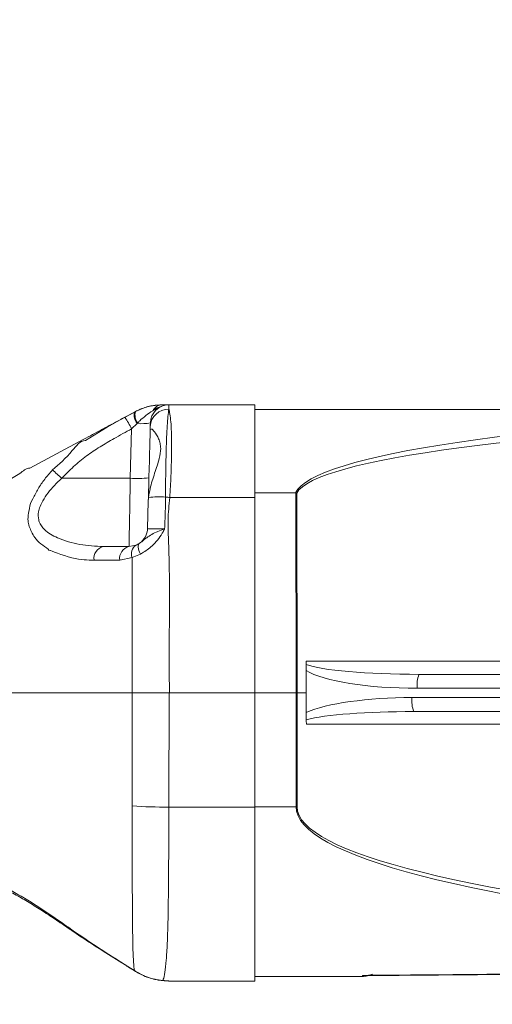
# Model space of a CAD drawing. Header units: millimetres. Extents: x 0 to 8410, y 0 to 5940.
# Tile 199 of 256: x 6321 to 6422, y 3081 to 3293. Entities that reach past the tile are written whole.
import ezdxf

# ---------------------------------------------------------------- set-up
doc = ezdxf.new("R2010")
doc.units = ezdxf.units.MM
doc.header["$LTSCALE"] = 10
doc.styles.add('SLDTEXTSTYLE0', font='TXT', dxfattribs={"width": 0.605})
doc.dimstyles.new('SLDDIMSTYLE0', dxfattribs={"dimtxt": 50, "dimasz": 50, "dimexe": 0, "dimexo": 0.0625, "dimgap": 12.5, "dimtad": 1, "dimtoh": 1, "dimdec": 1, "dimrnd": 1e-09, "dimzin": 12, "dimdsep": 46, "dimtxsty": 'SLDTEXTSTYLE0', "dimsah": 1, "dimcen": 0.09, "dimadec": 0, "dimazin": 0, "dimtfac": 1, "dimtofl": 0, "dimtmove": 0, "dimatfit": 3, "dimfxl": 0, "dimfrac": 2, "dimtolj": 1, "dimtzin": 12, "dimarcsym": 0})

# ---------------------------------------------------------------- blocks, each defined once
blk = doc.blocks.new('*D30')
at = {"color": 7, "linetype": 'Continuous', "lineweight": 0}
for p, q in [((5294.64, 2973.04), (5294.64, 3462.48)), ((6525.14, 3148.04), (6525.14, 3462.48)), ((5294.64, 3447.48), (6525.14, 3447.48))]:
    blk.add_line(p, q, dxfattribs=at)
for points in [[(5294.64, 3447.48), (5344.64, 3439.98), (5344.64, 3454.98)], [(6525.14, 3447.48), (6475.14, 3454.98), (6475.14, 3439.98)]]:
    blk.add_solid(points, dxfattribs=at)
at = {"color": 7, "linetype": 'Continuous', "lineweight": 0, "insert": (5804.86, 3511.93), "char_height": 50, "attachment_point": 1, "style": 'SLDTEXTSTYLE0'}
blk.add_mtext('1230,5', dxfattribs=at)
blk = doc.blocks.new('*D32')
at = {"color": 7, "linetype": 'Continuous', "lineweight": 0}
for p, q in [((5113.69, 3150.35), (5113.69, 3562.48)), ((6610.14, 3179.54), (6610.14, 3562.48)), ((5113.69, 3547.48), (6610.14, 3547.48))]:
    blk.add_line(p, q, dxfattribs=at)
for points in [[(5113.69, 3547.48), (5163.69, 3539.98), (5163.69, 3554.98)], [(6610.14, 3547.48), (6560.14, 3554.98), (6560.14, 3539.98)]]:
    blk.add_solid(points, dxfattribs=at)
at = {"color": 7, "linetype": 'Continuous', "lineweight": 0, "insert": (5756.89, 3611.93), "char_height": 50, "attachment_point": 1, "style": 'SLDTEXTSTYLE0'}
blk.add_mtext('1496,5', dxfattribs=at)

msp = doc.modelspace()

# ---------------------------------------------------------------- linework, layer by layer
at = {"color": 7, "linetype": 'Continuous', "lineweight": 0}
for p, q in [((6343.19116, 3207.363293), (6345.255865, 3208.487436)), ((6343.215836, 3207.402036), (6345.251454, 3208.494351)), ((6345.251454, 3208.494351), (6345.483316, 3208.618686)), ((6345.255865, 3208.487436), (6345.451726, 3208.593413)), ((6345.451726, 3208.593413), (6345.461024, 3208.600804)), ((6352.661146, 3210.044787), (6371.14097, 3210.044787)), ((6371.14097, 3210.044787), (6371.14097, 3190.070555)), ((6525.141014, 3209.04474), (6371.14097, 3209.04474)), ((6338.55964, 3204.903528), (6343.215836, 3207.402036)), ((6348.622812, 3204.633877), (6348.64272, 3205.393478)), ((6334.201945, 3202.565238), (6322.738064, 3196.41392)), ((6348.067773, 3183.440015), (6348.222149, 3189.332292)), ((6348.279251, 3190.103337), (6348.222149, 3189.332292)), ((6379.897131, 3191.097662), (6371.14097, 3191.097662)), ((6371.14097, 3190.070555), (6371.14097, 3148.04475)), ((6379.92431, 3191.094563), (6379.897131, 3191.097662)), ((6338.541759, 3179.544732), (6344.069136, 3179.544732)), ((6344.069136, 3179.544732), (6345.587267, 3179.844067)), ((6382.141007, 3152.838871), (6382.167948, 3154.160306)), ((6382.141007, 3152.838871), (6382.141007, 3148.04475)), ((6406.438125, 3152.044818), (6485.215438, 3152.044818)), ((6318.85351, 3148.04475), (6344.716443, 3148.04475)), ((6344.716443, 3148.04475), (6344.717635, 3148.04475)), ((6352.751149, 3148.04475), (6352.7434, 3148.04475)), ((6352.751149, 3148.04475), (6371.14097, 3148.04475)), ((6371.14097, 3148.04475), (6380.035533, 3148.04475)), ((6371.14097, 3148.04475), (6371.14097, 3123.471424)), ((6380.035533, 3148.04475), (6380.035771, 3148.04475)), ((6380.035771, 3148.04475), (6380.245579, 3148.04475)), ((6380.245579, 3148.04475), (6380.245818, 3148.04475)), ((6380.245818, 3148.04475), (6382.141007, 3148.04475)), ((6382.141007, 3148.04475), (6382.141007, 3143.823788)), ((6485.215438, 3144.044802), (6405.314339, 3144.044802)), ((6371.14097, 3123.471424), (6371.14097, 3086.044714)), ((6344.351662, 3088.803932), (6345.150007, 3088.291928)), ((6345.149649, 3088.293359), (6345.225943, 3088.290975)), ((6352.661146, 3086.044714), (6352.533234, 3086.04686)), ((6352.661146, 3086.044714), (6371.14097, 3086.044714)), ((6394.254221, 3087.044761), (6371.14097, 3087.044761))]:
    msp.add_line(p, q, dxfattribs=at)
at = {"color": 8, "linetype": 'Continuous', "lineweight": 0}
for p, q in [((6345.819725, 3206.023619), (6344.633592, 3204.889938)), ((6345.93357, 3206.147596), (6345.819725, 3206.023619)), ((6344.354523, 3194.233582), (6344.633592, 3204.889938)), ((6320.599211, 3195.243284), (6316.533459, 3192.86041)), ((6344.354523, 3194.233582), (6329.605592, 3194.233582)), ((6352.844847, 3190.070555), (6371.14097, 3190.070555)), ((6380.035533, 3148.04475), (6379.92431, 3191.094563)), ((6380.134834, 3191.042349), (6380.245818, 3148.04475)), ((6344.727172, 3177.175567), (6342.071189, 3176.650211)), ((6346.515311, 3177.922175), (6344.727172, 3177.175567)), ((6382.184995, 3154.898212), (6464.154495, 3154.898212)), ((6484.832419, 3149.044797), (6406.054987, 3149.044797)), ((6344.755186, 3123.728082), (6344.717635, 3148.04475)), ((6352.7434, 3148.04475), (6352.627648, 3123.471424)), ((6380.016578, 3123.542473), (6380.035771, 3148.04475)), ((6380.245579, 3148.04475), (6380.226387, 3123.543307)), ((6404.93132, 3147.044823), (6484.832419, 3147.044823)), ((6463.833464, 3141.306207), (6382.218374, 3141.306207)), ((6352.627648, 3123.471424), (6371.14097, 3123.471424)), ((6380.016578, 3123.542473), (6371.14097, 3123.542473)), ((6343.055738, 3089.680478), (6344.398035, 3088.831827)), ((6344.353689, 3088.806555), (6344.398035, 3088.831827)), ((6344.398035, 3088.831827), (6345.225943, 3088.290975)), ((6349.901928, 3086.379215), (6351.332081, 3086.172983)), ((6352.661027, 3086.050794), (6352.661146, 3086.044714))]:
    msp.add_line(p, q, dxfattribs=at)
at = {"color": 7, "linetype": 'Continuous', "lineweight": 0, "flags": 128}
for points in [[(6350.698603, 3209.993288), (6350.854052, 3210.022375), (6351.157082, 3210.044787)], [(6348.64272, 3205.393478), (6348.653687, 3205.812022), (6348.660244, 3206.064865), (6348.662509, 3206.149504)], [(6348.622812, 3204.633877), (6348.60958, 3204.129979), (6348.589076, 3203.343913), (6348.561658, 3202.300117), (6348.528398, 3201.030895), (6348.49037, 3199.575827), (6348.448528, 3197.979972), (6348.40442, 3196.292922), (6348.35924, 3194.567129), (6348.314417, 3192.856238), (6348.271383, 3191.213176), (6348.231448, 3189.689204), (6348.22811, 3189.560458)], [(6343.085779, 3089.598343), (6343.083991, 3089.599177), (6343.055738, 3089.680478)], [(6349.614633, 3086.409614), (6349.663986, 3086.399481), (6349.901928, 3086.379215)]]:
    msp.add_lwpolyline(points, dxfattribs=at)
at = {"color": 8, "linetype": 'Continuous', "lineweight": 0, "flags": 128}
for points in [[(6352.661146, 3210.044787), (6352.658881, 3209.940359), (6352.652324, 3209.627912), (6352.641357, 3209.110782)], [(6334.705604, 3202.366874), (6334.705604, 3202.366874), (6339.378489, 3205.229566), (6343.19116, 3207.363293)], [(6344.069136, 3179.544732), (6344.072713, 3179.723069), (6344.082965, 3180.254027), (6344.099892, 3181.125328), (6344.123019, 3182.316944), (6344.151867, 3183.801458), (6344.185723, 3185.544655), (6344.22387, 3187.506601), (6344.265355, 3189.641878), (6344.309224, 3191.90161), (6344.354523, 3194.233582)], [(6346.353425, 3180.26118), (6346.212996, 3180.119917), (6346.116675, 3179.92346), (6346.066726, 3179.676458), (6346.064342, 3179.384753), (6346.109761, 3179.055378), (6346.201552, 3178.695962), (6346.337808, 3178.315208), (6346.515311, 3177.922175)], [(6331.485642, 3097.090766), (6331.46037, 3097.131297), (6331.476701, 3097.291276)], [(6351.002945, 3086.181686), (6351.091279, 3086.173699), (6351.332081, 3086.172983)], [(6394.254221, 3087.044761), (6394.266261, 3087.068722), (6394.30262, 3087.140605), (6394.363059, 3087.260291)]]:
    msp.add_lwpolyline(points, dxfattribs=at)
at = {"color": 8, "linetype": 'Continuous', "lineweight": 0}
for centre, radius, start, end in [((6348.25067, 3207.876386), 3.056508, 168.46784338, 217.3131703), ((6348.173352, 3207.859222), 2.818916, 164.90313085, 217.38680349), ((6352.546676, 3205.203345), 3.908584, 88.61194106, 177.21174135), ((6351.293369, 3207.630886), 2.415294, 91.94668955, 152.00537679), ((6319.174342, 3191.699672), 28.673273, 27.38836914, 33.11214201), ((6346.710344, 3218.072679), 12.081931, 265.77260933, 279.2984555), ((6304.311963, 3167.788829), 36.593614, 46.27455995, 50.50248354), ((6345.853146, 3213.41442), 19.239294, 265.53248414, 277.46630608), ((6350.713083, 3169.309046), 20.936239, 86.64647263, 96.67571415), ((6320.111693, 2979.311114), 213.286195, 81.17189492, 81.41840209), ((6339.140704, 3176.995701), 2.618453, 103.22290025, 187.67669717), ((6344.665469, 3176.996308), 2.617265, 103.17028655, 187.59882973), ((6346.84723, 3177.965103), 2.262303, 123.84432627, 200.42595297), ((6412.215847, 3149.782457), 6.204864, 158.61636795, 186.82771184), ((6411.091226, 3146.306811), 6.203958, 173.16801714, 201.3834227), ((6352.231414, 3232.18215), 108.711448, 266.05658159, 270.20883321), ((6380.034292, 3145.465033), 21.922567, 269.95370396, 270.50205552)]:
    msp.add_arc(centre, radius, start, end, dxfattribs=at)
at = {"color": 7, "linetype": 'Continuous', "lineweight": 0}
for centre, radius, start, end in [((6352.661114, 3206.044765), 4, 90, 178.5), ((6344.069188, 3183.544765), 4, 304.82445887, 358.5), ((6394.254208, 3092.044765), 5, 270, 282.48359619)]:
    msp.add_arc(centre, radius, start, end, dxfattribs=at)
at = {"color": 8, "linetype": 'Continuous', "lineweight": 0}
for centre, major_axis, ratio, start_param, end_param in [((6549.857367, 3189.044765), (170.205436, -0.996164), 0.1173592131, 1.8901367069, 3.0885961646), ((6550.067703, 3189.142464), (170.20545, -0.894175), 0.1056239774, 1.8900047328, 3.0855448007), ((6406.438087, 3155.044765), (25.399098, 0), 0.1181144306, 3.4408619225, 4.7123889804), ((6406.055002, 3155.044765), (25.714979, 0), 0.2333270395, 3.5180700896, 4.7123889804), ((6404.931301, 3141.044765), (25.714979, 0), 0.2333270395, 1.5707963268, 2.6600190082), ((6405.314386, 3141.044765), (25.399098, 0), 0.1181144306, 1.5707963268, 2.7156546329), ((6740.29168, 3127.044765), (360.274912, 3.548974), 0.110588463, 3.1404208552, 3.9179043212), ((6740.501466, 3126.870453), (360.274952, 3.36746), 0.1050600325, 3.1405282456, 3.9180117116)]:
    msp.add_ellipse(centre, major_axis=major_axis, ratio=ratio, start_param=start_param, end_param=end_param, dxfattribs=at)
at = {"color": 7, "linetype": 'Continuous', "lineweight": 0}
for centre, start_param, end_param in [((6381.791652, 3155.044765), 4.4131197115, 4.6635197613), ((6381.826066, 3141.044765), 4.799655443, 5.138327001)]:
    msp.add_ellipse(centre, major_axis=(0, 3), ratio=0.1312580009, start_param=start_param, end_param=end_param, dxfattribs=at)
for points, knots in [([(6345.451726, 3208.593413), (6345.795135, 3208.766464), (6347.0039, 3209.375582), (6349.136425, 3209.959268), (6350.539659, 3210.017104), (6351.211322, 3210.044787)], [0, 0, 0, 0, 0.1714257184, 0.6033998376, 1, 1, 1, 1]), ([(6351.157082, 3210.044787), (6350.167324, 3209.982613), (6348.187839, 3209.858267), (6346.384814, 3209.031875), (6345.483316, 3208.618686)], [0, 0, 0, 0, 0.5000077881, 1, 1, 1, 1]), ([(6351.211322, 3210.044787), (6351.49235, 3210.044787), (6352.017679, 3210.044787), (6352.428116, 3210.044787), (6352.628544, 3210.044787), (6352.659159, 3210.044787), (6352.661146, 3210.044787)], [0, 0, 0, 0, 0.493656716, 0.9227972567, 0.9949894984, 1, 1, 1, 1]), ([(6344.291223, 3207.965896), (6343.555289, 3207.575429), (6341.759036, 3206.622386), (6338.577928, 3204.912734), (6335.983842, 3203.521577), (6334.390712, 3202.666549), (6334.201945, 3202.565238)], [0, 0, 0, 0, 0.2571239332, 0.6275828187, 0.9558730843, 1, 1, 1, 1]), ([(6348.83262, 3204.772875), (6348.853456, 3204.794246), (6348.958196, 3204.901676), (6349.593184, 3204.285876), (6350.3157, 3203.144105), (6350.780896, 3201.774617), (6350.974447, 3200.402281), (6350.580923, 3198.235962), (6349.560345, 3195.321833), (6348.651654, 3192.397306), (6348.381889, 3190.73558), (6348.279251, 3190.103337)], [0, 0, 0, 0, 0.0329340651, 0.1655594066, 0.321854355, 0.3900591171, 0.4580599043, 0.5732164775, 0.7340541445, 0.8988147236, 1, 1, 1, 1]), ([(6322.738064, 3196.41392), (6322.738025, 3196.41392), (6321.925256, 3196.413929), (6321.262217, 3195.828592), (6320.599211, 3195.243284)], [0, 0, 0, 0, 0.0000488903, 1, 1, 1, 1]), ([(6379.92431, 3191.094563), (6379.99048, 3191.078489), (6380.060855, 3191.061394), (6380.130662, 3191.043423), (6380.134834, 3191.042349)], [0, 0, 0, 0, 0.9402401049, 1, 1, 1, 1]), ([(6345.587267, 3179.844067), (6345.58957, 3179.845018), (6345.818751, 3179.939683), (6346.087438, 3180.101243), (6346.353425, 3180.26118)], [0, 0, 0, 0, 0.0100504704, 1, 1, 1, 1]), ([(6352.7434, 3148.04475), (6352.021952, 3148.042053), (6350.554205, 3148.036564), (6348.44344, 3148.036392), (6346.437515, 3148.040472), (6345.297338, 3148.043308), (6344.717635, 3148.04475)], [0, 0, 0, 0, 0.2460018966, 0.5004777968, 0.7460266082, 1, 1, 1, 1]), ([(6382.184638, 3142.284319), (6382.166406, 3142.673489), (6382.142885, 3143.175532), (6382.141352, 3143.704795), (6382.141007, 3143.823788)], [0, 0, 0, 0, 0.7751734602, 1, 1, 1, 1]), ([(6318.388117, 3105.316922), (6318.867111, 3105.063413), (6320.249447, 3104.331808), (6322.627406, 3102.918575), (6325.543439, 3101.093055), (6328.50984, 3099.131005), (6330.513827, 3097.760157), (6331.488026, 3097.093746)], [0, 0, 0, 0, 0.1126909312, 0.3252165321, 0.5477581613, 0.7801516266, 1, 1, 1, 1]), ([(6331.508292, 3097.12641), (6331.632237, 3097.038056), (6333.903595, 3095.418935), (6337.768137, 3092.913746), (6341.56274, 3090.585833), (6343.106521, 3089.638755)], [0, 0, 0, 0, 0.0331030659, 0.6066316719, 1, 1, 1, 1]), ([(6331.508292, 3097.12641), (6331.632316, 3097.038017), (6333.903874, 3095.419071), (6337.76818, 3092.913559), (6341.562765, 3090.585772), (6343.106521, 3089.638755)], [0, 0, 0, 0, 0.03312209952, 0.60664362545, 1, 1, 1, 1]), ([(6343.082918, 3089.593336), (6343.267606, 3089.483004), (6343.692312, 3089.229285), (6344.113966, 3088.95767), (6344.352258, 3088.804171)], [0, 0, 0, 0, 0.43486262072, 1, 1, 1, 1]), ([(6345.157636, 3088.305757), (6345.57707, 3088.044436), (6346.477205, 3087.483621), (6347.906584, 3086.888902), (6348.988293, 3086.542189), (6349.524543, 3086.435072), (6349.616183, 3086.416766)], [0, 0, 0, 0, 0.28793206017, 0.61792412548, 0.93470739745, 1, 1, 1, 1]), ([(6395.162715, 3087.226793), (6395.266307, 3087.227308), (6404.329869, 3087.272375), (6423.180134, 3087.436848), (6443.326122, 3087.614421), (6454.509202, 3087.727081), (6455.908907, 3087.741181)], [0, 0, 0, 0, 0.0051206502, 0.4480182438, 0.9309124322, 1, 1, 1, 1]), ([(6349.607838, 3086.429045), (6349.782884, 3086.384969), (6350.291552, 3086.25689), (6350.721529, 3086.217592), (6351.003541, 3086.191818)], [0, 0, 0, 0, 0.3441259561, 1, 1, 1, 1]), ([(6351.018442, 3086.180255), (6351.116596, 3086.169958), (6351.689839, 3086.109819), (6352.152715, 3086.078717), (6352.536334, 3086.05294)], [0, 0, 0, 0, 0.1712272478, 1, 1, 1, 1])]:
    msp.add_open_spline(points, degree=3, knots=knots, dxfattribs=at)
at = {"color": 8, "linetype": 'Continuous', "lineweight": 0}
for points, knots in [([(6349.160684, 3208.764598), (6348.681866, 3208.432547), (6347.76644, 3207.797716), (6346.656222, 3206.907411), (6346.087972, 3206.309939), (6345.93357, 3206.147596)], [0, 0, 0, 0, 0.4440408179, 0.8489373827, 1, 1, 1, 1]), ([(6351.061119, 3209.700629), (6350.881951, 3209.658781), (6350.165074, 3209.491341), (6349.59116, 3209.076076), (6349.160684, 3208.764598)], [0, 0, 0, 0, 0.2499286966, 1, 1, 1, 1]), ([(6352.641357, 3209.110782), (6352.571003, 3208.634062), (6352.439188, 3207.740874), (6352.286102, 3205.626772), (6352.165222, 3203.188498), (6352.067125, 3200.328713), (6351.992718, 3197.159118), (6351.943543, 3193.755768), (6351.939704, 3191.391541), (6351.937784, 3190.209434)], [0, 0, 0, 0, 0.1604149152, 0.3005550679, 0.4407062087, 0.5805648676, 0.7204235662, 0.860212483, 1, 1, 1, 1]), ([(6352.641357, 3209.110782), (6352.652507, 3209.074038), (6352.76721, 3208.696042), (6352.94718, 3207.752989), (6353.117501, 3205.935201), (6353.20749, 3203.663876), (6353.232859, 3201.020086), (6353.198918, 3198.051266), (6353.094999, 3194.408662), (6352.937257, 3191.673124), (6352.844847, 3190.070555)], [0, 0, 0, 0, 0.01437104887, 0.14784163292, 0.28131190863, 0.41380185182, 0.5462893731, 0.6791707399, 0.81204756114, 1, 1, 1, 1]), ([(6344.633592, 3204.889938), (6343.375724, 3204.192676), (6341.093692, 3202.927697), (6337.826237, 3201.028084), (6334.875574, 3199.070384), (6332.119013, 3196.79941), (6330.44352, 3195.088981), (6329.605592, 3194.233582)], [0, 0, 0, 0, 0.2329795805, 0.422672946, 0.6121680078, 0.8060420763, 1, 1, 1, 1]), ([(6327.587141, 3196.02637), (6329.034177, 3197.274346), (6331.346303, 3199.268406), (6333.509668, 3202.366887), (6334.705564, 3202.366874), (6334.705604, 3202.366874)], [0, 0, 0, 0, 0.6258390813, 0.9999875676, 1, 1, 1, 1]), ([(6322.66034, 3187.745854), (6322.66034, 3187.745894), (6322.660334, 3188.541595), (6323.441149, 3189.822264), (6324.463614, 3192.00862), (6325.912432, 3194.07359), (6327.028435, 3195.374896), (6327.587141, 3196.02637)], [0, 0, 0, 0, 0.000012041, 0.2411136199, 0.4897548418, 0.7445555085, 1, 1, 1, 1]), ([(6329.605592, 3194.233582), (6329.064159, 3193.728365), (6328.012731, 3192.747268), (6326.624886, 3191.120528), (6325.362139, 3189.224846), (6324.503906, 3187.204073), (6324.533291, 3185.684126), (6324.929715, 3184.367086), (6325.729452, 3183.243044), (6327.156717, 3182.170796), (6329.653387, 3180.93441), (6333.517353, 3179.81589), (6336.851713, 3179.635941), (6338.541759, 3179.544732)], [0, 0, 0, 0, 0.0710750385, 0.138023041, 0.2066223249, 0.2965873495, 0.3627091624, 0.3804498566, 0.4655843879, 0.5317071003, 0.5995145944, 0.7970108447, 1, 1, 1, 1]), ([(6351.937784, 3190.209434), (6351.921741, 3189.066705), (6351.889633, 3186.779705), (6351.786732, 3184.493995), (6351.735247, 3183.35037)], [0, 0, 0, 0, 0.49966257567, 1, 1, 1, 1]), ([(6352.844847, 3190.070555), (6352.681303, 3188.444491), (6352.353345, 3185.183718), (6352.604962, 3180.267236), (6352.828661, 3172.077386), (6352.708229, 3161.33185), (6352.737626, 3152.231207), (6352.751149, 3148.04475)], [0, 0, 0, 0, 0.1164386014, 0.2334963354, 0.3505748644, 0.7012529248, 1, 1, 1, 1]), ([(6327.088727, 3178.708956), (6327.088687, 3178.708956), (6326.896534, 3178.708947), (6326.364439, 3179.377908), (6325.024964, 3180.025063), (6323.584343, 3181.644046), (6322.49054, 3184.003226), (6322.191921, 3185.599989), (6322.660341, 3187.745859), (6322.66034, 3187.745854), (6322.66034, 3187.745854)], [0, 0, 0, 0, 0.0000090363, 0.0436951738, 0.2270638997, 0.410117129, 0.6599684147, 0.9153757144, 0.9999978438, 1, 1, 1, 1]), ([(6346.353425, 3180.26118), (6346.417116, 3180.306174), (6346.82848, 3180.59678), (6347.560871, 3181.220377), (6348.635694, 3182.002023), (6349.576212, 3182.504484), (6350.608144, 3182.942514), (6351.237596, 3183.17265), (6351.730797, 3183.34878), (6351.735247, 3183.35037)], [0, 0, 0, 0, 0.0468478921, 0.3025773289, 0.5189145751, 0.7338985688, 0.7925700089, 0.9981281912, 1, 1, 1, 1]), ([(6351.735247, 3183.35037), (6351.732584, 3183.345483), (6351.715837, 3183.314758), (6351.693286, 3183.272919), (6351.521682, 3182.958419), (6351.076595, 3182.159784), (6350.237268, 3180.928378), (6348.842828, 3179.413906), (6347.515561, 3178.467009), (6346.661024, 3178.001544), (6346.515311, 3177.922175)], [0, 0, 0, 0, 0.0021259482, 0.0133661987, 0.0181546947, 0.1389761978, 0.3625709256, 0.5856695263, 0.9293493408, 1, 1, 1, 1]), ([(6348.067773, 3183.440015), (6348.111417, 3183.420221), (6348.198644, 3183.380662), (6348.887203, 3183.34287), (6349.902466, 3183.327329), (6350.923678, 3183.333993), (6351.551523, 3183.346662), (6351.735247, 3183.35037)], [0, 0, 0, 0, 0.2271392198, 0.4539632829, 0.6803530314, 0.9064627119, 1, 1, 1, 1]), ([(6336.545719, 3176.64592), (6335.170045, 3176.638589), (6332.381176, 3176.623727), (6327.088721, 3178.708958), (6327.088727, 3178.708956), (6327.088727, 3178.708956)], [0, 0, 0, 0, 0.49327151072, 0.99999711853, 1, 1, 1, 1]), ([(6342.071189, 3176.650211), (6340.579786, 3176.649072), (6338.738441, 3176.647666), (6336.895891, 3176.646199), (6336.545719, 3176.64592)], [0, 0, 0, 0, 0.8099525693, 1, 1, 1, 1]), ([(6344.716443, 3148.04475), (6344.716443, 3148.04479), (6344.716443, 3156.044823), (6344.722874, 3165.745274), (6344.726525, 3175.456142), (6344.727172, 3177.175567)], [0, 0, 0, 0, 0.0000040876, 0.8229387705, 1, 1, 1, 1]), ([(6345.225943, 3088.290975), (6345.163648, 3088.825703), (6345.039035, 3089.895364), (6344.922279, 3092.688657), (6344.848952, 3096.275229), (6344.8057, 3100.659445), (6344.781995, 3105.722663), (6344.765527, 3111.346647), (6344.755639, 3117.395452), (6344.755337, 3121.617257), (6344.755186, 3123.728082)], [0, 0, 0, 0, 0.1238920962, 0.2478318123, 0.3732098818, 0.4985884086, 0.6238852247, 0.7491607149, 0.8745849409, 1, 1, 1, 1]), ([(6352.627648, 3123.471424), (6352.626465, 3121.185903), (6352.624099, 3116.614904), (6352.593924, 3110.076224), (6352.54151, 3104.021855), (6352.455199, 3098.610567), (6352.303726, 3094.024077), (6352.088953, 3090.354609), (6351.786611, 3087.756733), (6351.514707, 3086.544684), (6351.369058, 3086.248243), (6351.332081, 3086.172983)], [0, 0, 0, 0, 0.1200238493, 0.2400453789, 0.3600554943, 0.4800647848, 0.5999845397, 0.7199056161, 0.83958931, 0.9592753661, 1, 1, 1, 1]), ([(6318.010343, 3105.928585), (6319.911619, 3104.836076), (6323.766465, 3102.621006), (6328.288116, 3099.527204), (6330.876312, 3097.712286), (6331.476701, 3097.291276)], [0, 0, 0, 0, 0.4277435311, 0.8672524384, 1, 1, 1, 1]), ([(6331.476701, 3097.291276), (6333.114417, 3096.157556), (6336.911266, 3093.529162), (6340.828274, 3091.075684), (6343.055738, 3089.680478)], [0, 0, 0, 0, 0.4313355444, 1, 1, 1, 1]), ([(6345.225943, 3088.290975), (6345.985043, 3087.857168), (6347.551749, 3086.961835), (6349.10253, 3086.57739), (6349.901928, 3086.379215)], [0, 0, 0, 0, 0.4845192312, 1, 1, 1, 1]), ([(6394.363059, 3087.260291), (6395.33484, 3087.2678), (6406.037417, 3087.350502), (6426.540448, 3087.537243), (6446.083487, 3087.746022), (6455.885304, 3087.850735)], [0, 0, 0, 0, 0.0474180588, 0.5222322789, 1, 1, 1, 1]), ([(6396.4373, 3087.546513), (6395.850505, 3087.351492), (6395.160274, 3087.122094), (6394.47154, 3087.238563), (6394.366039, 3087.259694), (6394.363059, 3087.260291)], [0, 0, 0, 0, 0.8464562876, 0.9956627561, 1, 1, 1, 1]), ([(6351.332081, 3086.172983), (6351.587751, 3086.144601), (6352.061084, 3086.092055), (6352.417837, 3086.065622), (6352.596981, 3086.053622), (6352.62893, 3086.052071), (6352.65904, 3086.050873), (6352.661027, 3086.050794)], [0, 0, 0, 0, 0.4903636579, 0.9078329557, 0.9128629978, 0.9942506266, 1, 1, 1, 1]), ([(6394.363059, 3087.260291), (6394.369178, 3087.259978), (6394.582293, 3087.249061), (6394.849144, 3087.215236), (6395.108846, 3087.251138), (6395.162119, 3087.258503)], [0, 0, 0, 0, 0.02295899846, 0.7995816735, 1, 1, 1, 1])]:
    msp.add_open_spline(points, degree=3, knots=knots, dxfattribs=at)

# ---------------------------------------------------------------- dimensions: what is measured, and where the dimension line sits
at = {"color": 7, "linetype": 'Continuous', "lineweight": 0}
for base, p1, p2, picture, middle in [((6610.140959, 3547.476603), (5113.689346, 3150.348715), (6610.140959, 3179.544765), '*D32', (5861.915153, 3547.476603)), ((6525.140959, 3447.476603), (5294.640959, 2973.044765), (6525.140959, 3148.044765), '*D30', (5909.890959, 3447.476603))]:
    dim = msp.add_linear_dim(base=base, p1=p1, p2=p2, dimstyle='SLDDIMSTYLE0', dxfattribs=at)
    dim.commit()
    dim.dimension.update_dxf_attribs({"geometry": picture, "text_midpoint": middle, "dimtype": 160})

doc.saveas('drawing.dxf')
